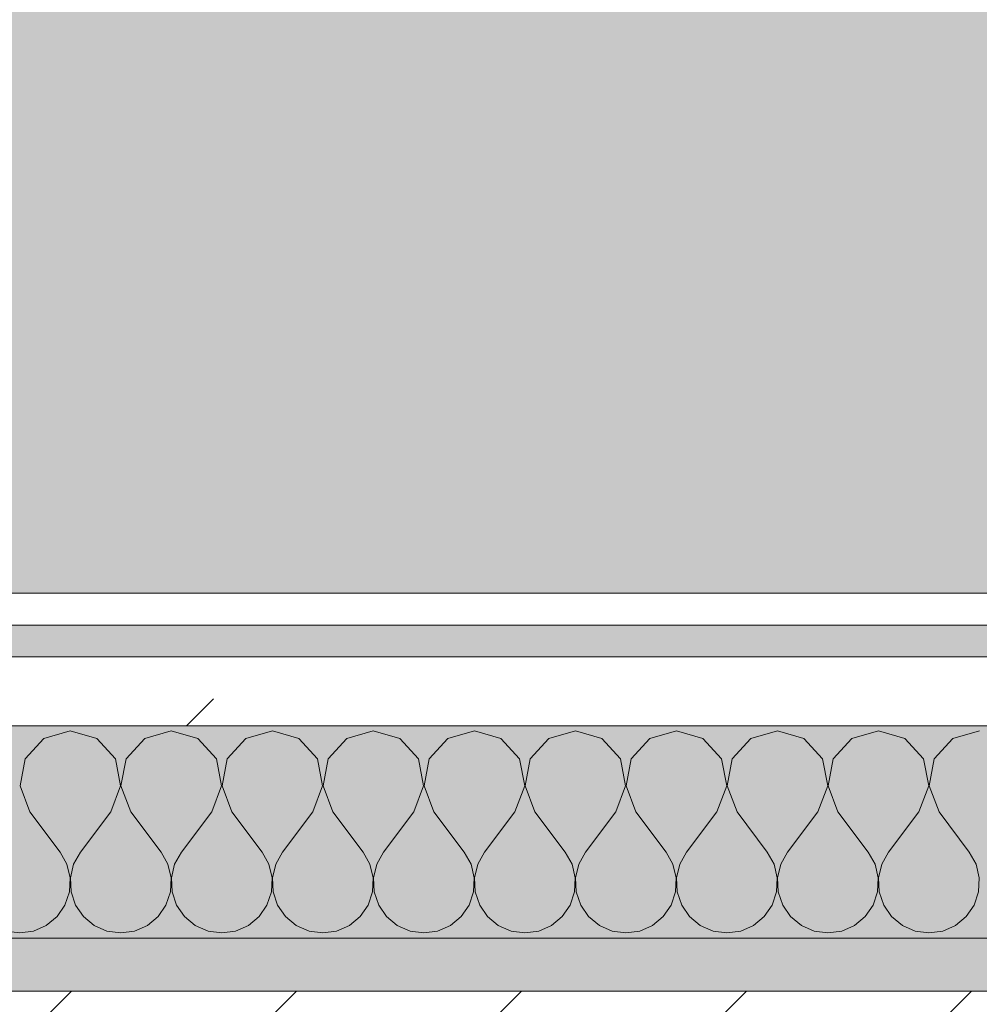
# Model space of a CAD drawing. Header units: millimetres. Extents: x -40968 to 13979, y -19284 to 4746.
# Tile 46 of 113: x -20857 to -20676, y -1206 to -1021. Entities that reach past the tile are written whole.
import ezdxf

# ---------------------------------------------------------------- set-up
doc = ezdxf.new("R2010")
doc.units = ezdxf.units.MM
doc.header["$MEASUREMENT"] = 0
doc.linetypes.add('Wipeout_Contour', pattern=[1000, 0, -1000])
for name, color, linetype in [('12_FAÇ_Façana', 7, 'Continuous'), ('Nuevo_08_E_Envans secs', 7, 'Continuous'), ('Nuevo_14_PAV_Soft Light Grey 0554', 7, 'Continuous')]:
    doc.layers.add(name, color=color, linetype=linetype)
for name, color, linetype, lineweight, true_color in [('12_FAÇ_Façana_Pluma_Nº__176', 7, 'Continuous', 15, 0x93a0c6), ('Nuevo_08_E_Envans secs_Pluma_Nº__102', 7, 'Continuous', 5, 0xcccccc), ('Nuevo_08_E_Envans secs_Pluma_Nº__171', 171, 'Continuous', 13, 0xaaaaff), ('Nuevo_08_E_Envans secs_Pluma_Nº__177', 7, 'Continuous', 15, 0xf7e046), ('Nuevo_14_PAV_Soft Light Grey 0554_Pluma_Nº__245', 7, 'Continuous', 13, 0xe8e8e8)]:
    doc.layers.add(name, color=color, linetype=linetype, lineweight=lineweight, true_color=true_color)
for name, color, linetype, lineweight in [('12_FAÇ_Façana_Pluma_Nº__2', 8, 'Continuous', 5), ('12_FAÇ_Façana_Pluma_Nº__7', 7, 'Continuous', 5), ('Nuevo_08_E_Envans secs_Pluma_Nº__1', 7, 'Continuous', 5)]:
    doc.layers.add(name, color=color, linetype=linetype, lineweight=lineweight)
pattern_1 = [(45, (0, 0), (-183.8478, 183.8478), [195, -65]), (45, (7e-14, 183.85), (-183.8478, 183.8478), [195, -65])]

# ---------------------------------------------------------------- blocks, each defined once
blk = doc.blocks.new('Forjado_1_1', base_point=(-23046.79, -1194.06))
at = {"layer": 'Nuevo_14_PAV_Soft Light Grey 0554_Pluma_Nº__245', "linetype": 'Continuous', "lineweight": 0, "true_color": 0xe8e8e8}
h = blk.add_hatch(color=254, dxfattribs=at)
h.paths.add_polyline_path([(-23046.79, -1194.06), (-1631.11, -1193.63), (-1631.11, -6938.97), (-1556.11, -6938.97), (-1556.11, -7503.98), (-1616.26, -7503.98), (-1616.05, -11935.98), (-1564.89, -11935.98), (-1564.89, -12491.98), (-2024.11, -12491.98), (-2024.11, -12338.98), (-6997.39, -12338.98), (-6997.39, -12391.98), (-3637.68, -12391.98), (-3638.94, -13690.72), (-3644.87, -17130.96), (428.17, -17130.98), (428.89, -16788.98), (778.89, -16788.98), (778.35, -17142.97), (2622.91, -17145.82), (2623.01, -17079.79), (3389.91, -17080.98), (3389.61, -17276.98), (5489.84, -17280.21), (5489.84, -17141.49), (5763.89, -17141.49), (5763.89, -16738.98), (6378.89, -16738.98), (6378.89, -12488.98), (5778.89, -12488.98), (5779.74, -11938.87), (6782.11, -11938.85), (6782.11, -9207.42), (6082.11, -9207.42), (6016.11, -7504.98), (6016.11, -9073.42), (2073.42, -9073.42), (2073.42, -5267.32), (5998.89, -5267.32), (5998.89, -1708.98), (5884.89, -967.98), (7332.11, -967.98), (7332.11, 1999.55), (-28277.4, 1999.55), (-23028.39, 1969.01)])
h.paths.add_polyline_path([(492.89, -5267.32), (1951.42, -5267.32), (1951.42, -9073.42), (492.89, -9073.42)], flags=0)
at = {"layer": 'Nuevo_14_PAV_Soft Light Grey 0554_Pluma_Nº__245', "color": 254, "linetype": 'Continuous', "lineweight": 13, "true_color": 0xe8e8e8, "flags": 128}
blk.add_lwpolyline([(-1631.11, -1193.63), (-23046.79, -1194.06), (-23028.39, 1969.01), (-28277.4, 1999.55), (7332.11, 1999.55)], dxfattribs=at)
blk = doc.blocks.new('Muro_14_1', base_point=(-24166.43, -1193.98))
at = {"layer": '12_FAÇ_Façana_Pluma_Nº__176', "linetype": 'Continuous', "lineweight": 0, "true_color": 0x495063}
blk.add_hatch(color=251, dxfattribs=at).paths.add_polyline_path([(-21518.13, -1193.97), (-21518.13, -1203.98), (-20233.93, -1203.98), (-20233.93, -1193.98)])
at = {"layer": '12_FAÇ_Façana_Pluma_Nº__2', "linetype": 'Continuous', "lineweight": 5}
h = blk.add_hatch(dxfattribs=at)
h.set_pattern_fill('Ceramic_0001', color=8, style=0, pattern_type=2)
h.set_pattern_definition([(45, (0, 0), (-21.213203, 21.213203), [])])
h.paths.add_polyline_path([(-21518.13, -1418.98), (-20233.93, -1418.98), (-20233.93, -1203.98), (-21518.13, -1203.98)])
at = {"layer": '12_FAÇ_Façana_Pluma_Nº__7', "color": 7, "linetype": 'Continuous', "lineweight": 5}
blk.add_line((-20233.93, -1203.98), (-21518.13, -1203.98), dxfattribs=at)
at = {"layer": '12_FAÇ_Façana_Pluma_Nº__7', "color": 7, "linetype": 'Continuous', "lineweight": 5, "flags": 128}
blk.add_lwpolyline([(-20233.93, -1193.98), (-21518.13, -1193.98)], dxfattribs=at)
blk = doc.blocks.new('*X235')
at = {"layer": 'Nuevo_08_E_Envans secs_Pluma_Nº__102', "color": 254, "linetype": 'Continuous', "lineweight": 5, "true_color": 0xcccccc}
for p, q in [((-20847.62, -1154.93), (-20852.63, -1156.35)), ((-20842.61, -1156.35), (-20847.62, -1154.93)), ((-20828.57, -1154.93), (-20833.58, -1156.35)), ((-20823.56, -1156.35), (-20828.57, -1154.93)), ((-20809.52, -1154.93), (-20814.53, -1156.35)), ((-20804.52, -1156.35), (-20809.52, -1154.93)), ((-20790.48, -1154.93), (-20795.48, -1156.35)), ((-20785.47, -1156.35), (-20790.48, -1154.93)), ((-20771.43, -1154.93), (-20776.44, -1156.35)), ((-20766.42, -1156.35), (-20771.43, -1154.93)), ((-20752.38, -1154.93), (-20757.39, -1156.35)), ((-20747.37, -1156.35), (-20752.38, -1154.93)), ((-20733.33, -1154.93), (-20738.34, -1156.35)), ((-20728.33, -1156.35), (-20733.33, -1154.93)), ((-20714.29, -1154.93), (-20719.29, -1156.35)), ((-20709.28, -1156.35), (-20714.29, -1154.93)), ((-20695.24, -1154.93), (-20700.25, -1156.35)), ((-20690.23, -1156.35), (-20695.24, -1154.93)), ((-20676.19, -1154.93), (-20681.2, -1156.35)), ((-20852.63, -1156.35), (-20856.14, -1160.19)), ((-20839.1, -1160.19), (-20842.61, -1156.35)), ((-20833.58, -1156.35), (-20837.09, -1160.19)), ((-20820.05, -1160.19), (-20823.56, -1156.35)), ((-20814.53, -1156.35), (-20818.04, -1160.19)), ((-20801.01, -1160.19), (-20804.52, -1156.35)), ((-20795.48, -1156.35), (-20798.99, -1160.19)), ((-20781.96, -1160.19), (-20785.47, -1156.35)), ((-20776.44, -1156.35), (-20779.95, -1160.19)), ((-20762.91, -1160.19), (-20766.42, -1156.35)), ((-20757.39, -1156.35), (-20760.9, -1160.19)), ((-20743.86, -1160.19), (-20747.37, -1156.35)), ((-20738.34, -1156.35), (-20741.85, -1160.19)), ((-20724.81, -1160.19), (-20728.33, -1156.35)), ((-20719.29, -1156.35), (-20722.8, -1160.19)), ((-20705.77, -1160.19), (-20709.28, -1156.35)), ((-20700.25, -1156.35), (-20703.76, -1160.19)), ((-20686.72, -1160.19), (-20690.23, -1156.35)), ((-20681.2, -1156.35), (-20684.71, -1160.19)), ((-20856.14, -1160.19), (-20857.1, -1165.31)), ((-20838.13, -1165.31), (-20839.1, -1160.19)), ((-20837.09, -1160.19), (-20838.06, -1165.31)), ((-20819.09, -1165.31), (-20820.05, -1160.19)), ((-20818.04, -1160.19), (-20819.01, -1165.31)), ((-20800.04, -1165.31), (-20801.01, -1160.19)), ((-20798.99, -1160.19), (-20799.96, -1165.31)), ((-20780.99, -1165.31), (-20781.96, -1160.19)), ((-20779.95, -1160.19), (-20780.91, -1165.31)), ((-20761.94, -1165.31), (-20762.91, -1160.19)), ((-20760.9, -1160.19), (-20761.87, -1165.31)), ((-20742.9, -1165.31), (-20743.86, -1160.19)), ((-20741.85, -1160.19), (-20742.82, -1165.31)), ((-20723.85, -1165.31), (-20724.81, -1160.19)), ((-20722.8, -1160.19), (-20723.77, -1165.31)), ((-20704.8, -1165.31), (-20705.77, -1160.19)), ((-20703.76, -1160.19), (-20704.72, -1165.31)), ((-20685.75, -1165.31), (-20686.72, -1160.19)), ((-20684.71, -1160.19), (-20685.68, -1165.31)), ((-20857.1, -1165.31), (-20855.24, -1170.17)), ((-20840, -1170.17), (-20838.13, -1165.31)), ((-20838.06, -1165.31), (-20836.19, -1170.17)), ((-20820.95, -1170.17), (-20819.09, -1165.31)), ((-20819.01, -1165.31), (-20817.14, -1170.17)), ((-20801.9, -1170.17), (-20800.04, -1165.31)), ((-20799.96, -1165.31), (-20798.1, -1170.17)), ((-20782.86, -1170.17), (-20780.99, -1165.31)), ((-20780.91, -1165.31), (-20779.05, -1170.17)), ((-20763.81, -1170.17), (-20761.94, -1165.31)), ((-20761.87, -1165.31), (-20760, -1170.17)), ((-20744.76, -1170.17), (-20742.9, -1165.31)), ((-20742.82, -1165.31), (-20740.95, -1170.17)), ((-20725.71, -1170.17), (-20723.85, -1165.31)), ((-20723.77, -1165.31), (-20721.9, -1170.17)), ((-20706.67, -1170.17), (-20704.8, -1165.31)), ((-20704.72, -1165.31), (-20702.86, -1170.17)), ((-20687.62, -1170.17), (-20685.75, -1165.31)), ((-20685.68, -1165.31), (-20683.81, -1170.17)), ((-20855.24, -1170.17), (-20849.52, -1177.79)), ((-20840, -1170.17), (-20845.71, -1177.79)), ((-20836.19, -1170.17), (-20830.48, -1177.79)), ((-20820.95, -1170.17), (-20826.67, -1177.79)), ((-20817.14, -1170.17), (-20811.43, -1177.79)), ((-20801.9, -1170.17), (-20807.62, -1177.79)), ((-20798.1, -1170.17), (-20792.38, -1177.79)), ((-20782.86, -1170.17), (-20788.57, -1177.79)), ((-20779.05, -1170.17), (-20773.33, -1177.79)), ((-20763.81, -1170.17), (-20769.52, -1177.79)), ((-20760, -1170.17), (-20754.29, -1177.79)), ((-20744.76, -1170.17), (-20750.48, -1177.79)), ((-20740.95, -1170.17), (-20735.24, -1177.79)), ((-20725.71, -1170.17), (-20731.43, -1177.79)), ((-20721.9, -1170.17), (-20716.19, -1177.79)), ((-20706.67, -1170.17), (-20712.38, -1177.79)), ((-20702.86, -1170.17), (-20697.14, -1177.79)), ((-20687.62, -1170.17), (-20693.33, -1177.79)), ((-20683.81, -1170.17), (-20678.1, -1177.79)), ((-20848.25, -1180.08), (-20849.52, -1177.79)), ((-20845.71, -1177.79), (-20846.99, -1180.08)), ((-20829.2, -1180.08), (-20830.48, -1177.79)), ((-20826.67, -1177.79), (-20827.94, -1180.08)), ((-20810.16, -1180.08), (-20811.43, -1177.79)), ((-20807.62, -1177.79), (-20808.89, -1180.08)), ((-20791.11, -1180.08), (-20792.38, -1177.79)), ((-20788.57, -1177.79), (-20789.84, -1180.08)), ((-20772.06, -1180.08), (-20773.33, -1177.79)), ((-20769.52, -1177.79), (-20770.8, -1180.08)), ((-20753.01, -1180.08), (-20754.29, -1177.79)), ((-20750.48, -1177.79), (-20751.75, -1180.08)), ((-20733.97, -1180.08), (-20735.24, -1177.79)), ((-20731.43, -1177.79), (-20732.7, -1180.08)), ((-20714.92, -1180.08), (-20716.19, -1177.79)), ((-20712.38, -1177.79), (-20713.65, -1180.08)), ((-20695.87, -1180.08), (-20697.14, -1177.79)), ((-20693.33, -1177.79), (-20694.6, -1180.08)), ((-20676.82, -1180.08), (-20678.1, -1177.79)), ((-20847.66, -1182.64), (-20848.25, -1180.08)), ((-20846.99, -1180.08), (-20847.58, -1182.64)), ((-20828.61, -1182.64), (-20829.2, -1180.08)), ((-20827.94, -1180.08), (-20828.53, -1182.64)), ((-20809.56, -1182.64), (-20810.16, -1180.08)), ((-20808.89, -1180.08), (-20809.49, -1182.64)), ((-20790.51, -1182.64), (-20791.11, -1180.08)), ((-20789.84, -1180.08), (-20790.44, -1182.64)), ((-20771.47, -1182.64), (-20772.06, -1180.08)), ((-20770.8, -1180.08), (-20771.39, -1182.64)), ((-20752.42, -1182.64), (-20753.01, -1180.08)), ((-20751.75, -1180.08), (-20752.34, -1182.64)), ((-20733.37, -1182.64), (-20733.97, -1180.08)), ((-20732.7, -1180.08), (-20733.29, -1182.64)), ((-20714.32, -1182.64), (-20714.92, -1180.08)), ((-20713.65, -1180.08), (-20714.25, -1182.64)), ((-20695.28, -1182.64), (-20695.87, -1180.08)), ((-20694.6, -1180.08), (-20695.2, -1182.64)), ((-20676.23, -1182.64), (-20676.82, -1180.08)), ((-20847.78, -1185.27), (-20847.66, -1182.64)), ((-20847.58, -1182.64), (-20847.45, -1185.27)), ((-20828.74, -1185.27), (-20828.61, -1182.64)), ((-20828.53, -1182.64), (-20828.41, -1185.27)), ((-20809.69, -1185.27), (-20809.56, -1182.64)), ((-20809.49, -1182.64), (-20809.36, -1185.27)), ((-20790.64, -1185.27), (-20790.51, -1182.64)), ((-20790.44, -1182.64), (-20790.31, -1185.27)), ((-20771.59, -1185.27), (-20771.47, -1182.64)), ((-20771.39, -1182.64), (-20771.26, -1185.27)), ((-20752.55, -1185.27), (-20752.42, -1182.64)), ((-20752.34, -1182.64), (-20752.22, -1185.27)), ((-20733.5, -1185.27), (-20733.37, -1182.64)), ((-20733.29, -1182.64), (-20733.17, -1185.27)), ((-20714.45, -1185.27), (-20714.32, -1182.64)), ((-20714.25, -1182.64), (-20714.12, -1185.27)), ((-20695.4, -1185.27), (-20695.28, -1182.64)), ((-20695.2, -1182.64), (-20695.07, -1185.27)), ((-20676.36, -1185.27), (-20676.23, -1182.64)), ((-20848.62, -1187.76), (-20847.78, -1185.27)), ((-20847.45, -1185.27), (-20846.61, -1187.76)), ((-20829.58, -1187.76), (-20828.74, -1185.27)), ((-20828.41, -1185.27), (-20827.57, -1187.76)), ((-20810.53, -1187.76), (-20809.69, -1185.27)), ((-20809.36, -1185.27), (-20808.52, -1187.76)), ((-20791.48, -1187.76), (-20790.64, -1185.27)), ((-20790.31, -1185.27), (-20789.47, -1187.76)), ((-20772.43, -1187.76), (-20771.59, -1185.27)), ((-20771.26, -1185.27), (-20770.42, -1187.76)), ((-20753.39, -1187.76), (-20752.55, -1185.27)), ((-20752.22, -1185.27), (-20751.38, -1187.76)), ((-20734.34, -1187.76), (-20733.5, -1185.27)), ((-20733.17, -1185.27), (-20732.33, -1187.76)), ((-20715.29, -1187.76), (-20714.45, -1185.27)), ((-20714.12, -1185.27), (-20713.28, -1187.76)), ((-20696.24, -1187.76), (-20695.4, -1185.27)), ((-20695.07, -1185.27), (-20694.23, -1187.76)), ((-20677.2, -1187.76), (-20676.36, -1185.27)), ((-20850.11, -1189.92), (-20848.62, -1187.76)), ((-20846.61, -1187.76), (-20845.13, -1189.92)), ((-20831.06, -1189.92), (-20829.58, -1187.76)), ((-20827.57, -1187.76), (-20826.08, -1189.92)), ((-20812.02, -1189.92), (-20810.53, -1187.76)), ((-20808.52, -1187.76), (-20807.03, -1189.92)), ((-20792.97, -1189.92), (-20791.48, -1187.76)), ((-20789.47, -1187.76), (-20787.98, -1189.92)), ((-20773.92, -1189.92), (-20772.43, -1187.76)), ((-20770.42, -1187.76), (-20768.94, -1189.92)), ((-20754.87, -1189.92), (-20753.39, -1187.76)), ((-20751.38, -1187.76), (-20749.89, -1189.92)), ((-20735.83, -1189.92), (-20734.34, -1187.76)), ((-20732.33, -1187.76), (-20730.84, -1189.92)), ((-20716.78, -1189.92), (-20715.29, -1187.76)), ((-20713.28, -1187.76), (-20711.79, -1189.92)), ((-20697.73, -1189.92), (-20696.24, -1187.76)), ((-20694.23, -1187.76), (-20692.74, -1189.92)), ((-20678.68, -1189.92), (-20677.2, -1187.76)), ((-20852.14, -1191.6), (-20850.11, -1189.92)), ((-20845.13, -1189.92), (-20843.1, -1191.6)), ((-20833.09, -1191.6), (-20831.06, -1189.92)), ((-20826.08, -1189.92), (-20824.05, -1191.6)), ((-20814.04, -1191.6), (-20812.02, -1189.92)), ((-20807.03, -1189.92), (-20805.01, -1191.6)), ((-20794.99, -1191.6), (-20792.97, -1189.92)), ((-20787.98, -1189.92), (-20785.96, -1191.6)), ((-20775.95, -1191.6), (-20773.92, -1189.92)), ((-20768.94, -1189.92), (-20766.91, -1191.6)), ((-20756.9, -1191.6), (-20754.87, -1189.92)), ((-20749.89, -1189.92), (-20747.86, -1191.6)), ((-20737.85, -1191.6), (-20735.83, -1189.92)), ((-20730.84, -1189.92), (-20728.82, -1191.6)), ((-20718.8, -1191.6), (-20716.78, -1189.92)), ((-20711.79, -1189.92), (-20709.77, -1191.6)), ((-20699.75, -1191.6), (-20697.73, -1189.92)), ((-20692.74, -1189.92), (-20690.72, -1191.6)), ((-20680.71, -1191.6), (-20678.68, -1189.92)), ((-20859.75, -1192.66), (-20857.14, -1193.02)), ((-20857.14, -1193.02), (-20854.54, -1192.66)), ((-20854.54, -1192.66), (-20852.14, -1191.6)), ((-20843.1, -1191.6), (-20840.7, -1192.66)), ((-20840.7, -1192.66), (-20838.1, -1193.02)), ((-20838.1, -1193.02), (-20835.49, -1192.66)), ((-20835.49, -1192.66), (-20833.09, -1191.6)), ((-20824.05, -1191.6), (-20821.65, -1192.66)), ((-20821.65, -1192.66), (-20819.05, -1193.02)), ((-20819.05, -1193.02), (-20816.45, -1192.66)), ((-20816.45, -1192.66), (-20814.04, -1191.6)), ((-20805.01, -1191.6), (-20802.6, -1192.66)), ((-20802.6, -1192.66), (-20800, -1193.02)), ((-20800, -1193.02), (-20797.4, -1192.66)), ((-20797.4, -1192.66), (-20794.99, -1191.6)), ((-20785.96, -1191.6), (-20783.55, -1192.66)), ((-20783.55, -1192.66), (-20780.95, -1193.02)), ((-20780.95, -1193.02), (-20778.35, -1192.66)), ((-20778.35, -1192.66), (-20775.95, -1191.6)), ((-20766.91, -1191.6), (-20764.51, -1192.66)), ((-20764.51, -1192.66), (-20761.9, -1193.02)), ((-20761.9, -1193.02), (-20759.3, -1192.66)), ((-20759.3, -1192.66), (-20756.9, -1191.6)), ((-20747.86, -1191.6), (-20745.46, -1192.66)), ((-20745.46, -1192.66), (-20742.86, -1193.02)), ((-20742.86, -1193.02), (-20740.25, -1192.66)), ((-20740.25, -1192.66), (-20737.85, -1191.6)), ((-20728.82, -1191.6), (-20726.41, -1192.66)), ((-20726.41, -1192.66), (-20723.81, -1193.02)), ((-20723.81, -1193.02), (-20721.21, -1192.66)), ((-20721.21, -1192.66), (-20718.8, -1191.6)), ((-20709.77, -1191.6), (-20707.36, -1192.66)), ((-20707.36, -1192.66), (-20704.76, -1193.02)), ((-20704.76, -1193.02), (-20702.16, -1192.66)), ((-20702.16, -1192.66), (-20699.75, -1191.6)), ((-20690.72, -1191.6), (-20688.32, -1192.66)), ((-20688.32, -1192.66), (-20685.71, -1193.02)), ((-20685.71, -1193.02), (-20683.11, -1192.66)), ((-20683.11, -1192.66), (-20680.71, -1191.6))]:
    blk.add_line(p, q, dxfattribs=at)
blk = doc.blocks.new('Muro_90_1', base_point=(-20233.93, -1193.98))
at = {"layer": 'Nuevo_08_E_Envans secs_Pluma_Nº__1', "color": 7, "linetype": 'Continuous', "lineweight": 5, "flags": 128}
blk.add_lwpolyline([(-21518.13, -1193.98), (-20233.93, -1193.98)], dxfattribs=at)
at = {"layer": 'Nuevo_08_E_Envans secs', "color": 7, "lineweight": 20}
blk.add_blockref('*X235', (0, 0), dxfattribs=at)
at = {"color": 254, "linetype": 'Wipeout_Contour', "lineweight": 0, "ltscale": 86513.737601}
blk.add_wipeout([(-20233.93, -1128.98), (-22963.42, -1128.98), (-22963.42, -1134.98), (-20233.93, -1134.98)], dxfattribs=at).dxf.layer = 'Nuevo_08_E_Envans secs'
at = {"color": 254, "linetype": 'Wipeout_Contour', "lineweight": 0, "ltscale": 86517.020667}
blk.add_wipeout([(-20233.93, -1140.98), (-22963.42, -1140.98), (-22963.42, -1153.98), (-20233.93, -1153.98)], dxfattribs=at).dxf.layer = 'Nuevo_08_E_Envans secs'
at = {"layer": 'Nuevo_08_E_Envans secs_Pluma_Nº__171', "linetype": 'Continuous', "lineweight": 13, "true_color": 0xaaaaff}
h = blk.add_hatch(dxfattribs=at)
h.set_pattern_fill('Panellat_HPL_0001', color=161, style=0, pattern_type=2)
h.set_pattern_definition(pattern_1)
h.paths.add_polyline_path([(-20233.93, -1128.98), (-22963.42, -1128.98), (-22963.42, -1134.98), (-20233.93, -1134.98)])
at = {"layer": 'Nuevo_08_E_Envans secs_Pluma_Nº__177', "linetype": 'Continuous', "lineweight": 15, "true_color": 0xf7e046}
h = blk.add_hatch(dxfattribs=at)
h.set_pattern_fill('Panellat_HPL_0001', color=53, style=0, pattern_type=2)
h.set_pattern_definition(pattern_1)
h.paths.add_polyline_path([(-20233.93, -1140.98), (-22963.42, -1140.98), (-22963.42, -1153.98), (-20233.93, -1153.98)])
at = {"layer": 'Nuevo_08_E_Envans secs_Pluma_Nº__1', "color": 7, "linetype": 'Continuous', "lineweight": 5}
for p, q in [((-20233.93, -1134.98), (-22963.42, -1134.98)), ((-20233.93, -1140.98), (-22963.42, -1140.98)), ((-20233.93, -1153.98), (-22963.42, -1153.98))]:
    blk.add_line(p, q, dxfattribs=at)
at = {"layer": 'Nuevo_08_E_Envans secs_Pluma_Nº__1', "color": 7, "linetype": 'Continuous', "lineweight": 5, "flags": 128}
blk.add_lwpolyline([(-20233.93, -1128.98), (-22963.42, -1128.98)], dxfattribs=at)
blk = doc.blocks.new('*X485')
at = {"layer": 'Nuevo_08_E_Envans secs_Pluma_Nº__102', "color": 254, "linetype": 'Continuous', "lineweight": 5, "true_color": 0xcccccc}
for p, q in [((-20847.62, -1154.93), (-20852.63, -1156.35)), ((-20842.61, -1156.35), (-20847.62, -1154.93)), ((-20828.57, -1154.93), (-20833.58, -1156.35)), ((-20823.56, -1156.35), (-20828.57, -1154.93)), ((-20809.52, -1154.93), (-20814.53, -1156.35)), ((-20804.52, -1156.35), (-20809.52, -1154.93)), ((-20790.48, -1154.93), (-20795.48, -1156.35)), ((-20785.47, -1156.35), (-20790.48, -1154.93)), ((-20771.43, -1154.93), (-20776.44, -1156.35)), ((-20766.42, -1156.35), (-20771.43, -1154.93)), ((-20752.38, -1154.93), (-20757.39, -1156.35)), ((-20747.37, -1156.35), (-20752.38, -1154.93)), ((-20733.33, -1154.93), (-20738.34, -1156.35)), ((-20728.33, -1156.35), (-20733.33, -1154.93)), ((-20714.29, -1154.93), (-20719.29, -1156.35)), ((-20709.28, -1156.35), (-20714.29, -1154.93)), ((-20695.24, -1154.93), (-20700.25, -1156.35)), ((-20690.23, -1156.35), (-20695.24, -1154.93)), ((-20676.19, -1154.93), (-20681.2, -1156.35)), ((-20852.63, -1156.35), (-20856.14, -1160.19)), ((-20839.1, -1160.19), (-20842.61, -1156.35)), ((-20833.58, -1156.35), (-20837.09, -1160.19)), ((-20820.05, -1160.19), (-20823.56, -1156.35)), ((-20814.53, -1156.35), (-20818.04, -1160.19)), ((-20801.01, -1160.19), (-20804.52, -1156.35)), ((-20795.48, -1156.35), (-20798.99, -1160.19)), ((-20781.96, -1160.19), (-20785.47, -1156.35)), ((-20776.44, -1156.35), (-20779.95, -1160.19)), ((-20762.91, -1160.19), (-20766.42, -1156.35)), ((-20757.39, -1156.35), (-20760.9, -1160.19)), ((-20743.86, -1160.19), (-20747.37, -1156.35)), ((-20738.34, -1156.35), (-20741.85, -1160.19)), ((-20724.81, -1160.19), (-20728.33, -1156.35)), ((-20719.29, -1156.35), (-20722.8, -1160.19)), ((-20705.77, -1160.19), (-20709.28, -1156.35)), ((-20700.25, -1156.35), (-20703.76, -1160.19)), ((-20686.72, -1160.19), (-20690.23, -1156.35)), ((-20681.2, -1156.35), (-20684.71, -1160.19)), ((-20856.14, -1160.19), (-20857.1, -1165.31)), ((-20838.13, -1165.31), (-20839.1, -1160.19)), ((-20837.09, -1160.19), (-20838.06, -1165.31)), ((-20819.09, -1165.31), (-20820.05, -1160.19)), ((-20818.04, -1160.19), (-20819.01, -1165.31)), ((-20800.04, -1165.31), (-20801.01, -1160.19)), ((-20798.99, -1160.19), (-20799.96, -1165.31)), ((-20780.99, -1165.31), (-20781.96, -1160.19)), ((-20779.95, -1160.19), (-20780.91, -1165.31)), ((-20761.94, -1165.31), (-20762.91, -1160.19)), ((-20760.9, -1160.19), (-20761.87, -1165.31)), ((-20742.9, -1165.31), (-20743.86, -1160.19)), ((-20741.85, -1160.19), (-20742.82, -1165.31)), ((-20723.85, -1165.31), (-20724.81, -1160.19)), ((-20722.8, -1160.19), (-20723.77, -1165.31)), ((-20704.8, -1165.31), (-20705.77, -1160.19)), ((-20703.76, -1160.19), (-20704.72, -1165.31)), ((-20685.75, -1165.31), (-20686.72, -1160.19)), ((-20684.71, -1160.19), (-20685.68, -1165.31)), ((-20857.1, -1165.31), (-20855.24, -1170.17)), ((-20840, -1170.17), (-20838.13, -1165.31)), ((-20838.06, -1165.31), (-20836.19, -1170.17)), ((-20820.95, -1170.17), (-20819.09, -1165.31)), ((-20819.01, -1165.31), (-20817.14, -1170.17)), ((-20801.9, -1170.17), (-20800.04, -1165.31)), ((-20799.96, -1165.31), (-20798.1, -1170.17)), ((-20782.86, -1170.17), (-20780.99, -1165.31)), ((-20780.91, -1165.31), (-20779.05, -1170.17)), ((-20763.81, -1170.17), (-20761.94, -1165.31)), ((-20761.87, -1165.31), (-20760, -1170.17)), ((-20744.76, -1170.17), (-20742.9, -1165.31)), ((-20742.82, -1165.31), (-20740.95, -1170.17)), ((-20725.71, -1170.17), (-20723.85, -1165.31)), ((-20723.77, -1165.31), (-20721.9, -1170.17)), ((-20706.67, -1170.17), (-20704.8, -1165.31)), ((-20704.72, -1165.31), (-20702.86, -1170.17)), ((-20687.62, -1170.17), (-20685.75, -1165.31)), ((-20685.68, -1165.31), (-20683.81, -1170.17)), ((-20855.24, -1170.17), (-20849.52, -1177.79)), ((-20840, -1170.17), (-20845.71, -1177.79)), ((-20836.19, -1170.17), (-20830.48, -1177.79)), ((-20820.95, -1170.17), (-20826.67, -1177.79)), ((-20817.14, -1170.17), (-20811.43, -1177.79)), ((-20801.9, -1170.17), (-20807.62, -1177.79)), ((-20798.1, -1170.17), (-20792.38, -1177.79)), ((-20782.86, -1170.17), (-20788.57, -1177.79)), ((-20779.05, -1170.17), (-20773.33, -1177.79)), ((-20763.81, -1170.17), (-20769.52, -1177.79)), ((-20760, -1170.17), (-20754.29, -1177.79)), ((-20744.76, -1170.17), (-20750.48, -1177.79)), ((-20740.95, -1170.17), (-20735.24, -1177.79)), ((-20725.71, -1170.17), (-20731.43, -1177.79)), ((-20721.9, -1170.17), (-20716.19, -1177.79)), ((-20706.67, -1170.17), (-20712.38, -1177.79)), ((-20702.86, -1170.17), (-20697.14, -1177.79)), ((-20687.62, -1170.17), (-20693.33, -1177.79)), ((-20683.81, -1170.17), (-20678.1, -1177.79)), ((-20848.25, -1180.08), (-20849.52, -1177.79)), ((-20845.71, -1177.79), (-20846.99, -1180.08)), ((-20829.2, -1180.08), (-20830.48, -1177.79)), ((-20826.67, -1177.79), (-20827.94, -1180.08)), ((-20810.16, -1180.08), (-20811.43, -1177.79)), ((-20807.62, -1177.79), (-20808.89, -1180.08)), ((-20791.11, -1180.08), (-20792.38, -1177.79)), ((-20788.57, -1177.79), (-20789.84, -1180.08)), ((-20772.06, -1180.08), (-20773.33, -1177.79)), ((-20769.52, -1177.79), (-20770.8, -1180.08)), ((-20753.01, -1180.08), (-20754.29, -1177.79)), ((-20750.48, -1177.79), (-20751.75, -1180.08)), ((-20733.97, -1180.08), (-20735.24, -1177.79)), ((-20731.43, -1177.79), (-20732.7, -1180.08)), ((-20714.92, -1180.08), (-20716.19, -1177.79)), ((-20712.38, -1177.79), (-20713.65, -1180.08)), ((-20695.87, -1180.08), (-20697.14, -1177.79)), ((-20693.33, -1177.79), (-20694.6, -1180.08)), ((-20676.82, -1180.08), (-20678.1, -1177.79)), ((-20847.66, -1182.64), (-20848.25, -1180.08)), ((-20846.99, -1180.08), (-20847.58, -1182.64)), ((-20828.61, -1182.64), (-20829.2, -1180.08)), ((-20827.94, -1180.08), (-20828.53, -1182.64)), ((-20809.56, -1182.64), (-20810.16, -1180.08)), ((-20808.89, -1180.08), (-20809.49, -1182.64)), ((-20790.51, -1182.64), (-20791.11, -1180.08)), ((-20789.84, -1180.08), (-20790.44, -1182.64)), ((-20771.47, -1182.64), (-20772.06, -1180.08)), ((-20770.8, -1180.08), (-20771.39, -1182.64)), ((-20752.42, -1182.64), (-20753.01, -1180.08)), ((-20751.75, -1180.08), (-20752.34, -1182.64)), ((-20733.37, -1182.64), (-20733.97, -1180.08)), ((-20732.7, -1180.08), (-20733.29, -1182.64)), ((-20714.32, -1182.64), (-20714.92, -1180.08)), ((-20713.65, -1180.08), (-20714.25, -1182.64)), ((-20695.28, -1182.64), (-20695.87, -1180.08)), ((-20694.6, -1180.08), (-20695.2, -1182.64)), ((-20676.23, -1182.64), (-20676.82, -1180.08)), ((-20847.78, -1185.27), (-20847.66, -1182.64)), ((-20847.58, -1182.64), (-20847.45, -1185.27)), ((-20828.74, -1185.27), (-20828.61, -1182.64)), ((-20828.53, -1182.64), (-20828.41, -1185.27)), ((-20809.69, -1185.27), (-20809.56, -1182.64)), ((-20809.49, -1182.64), (-20809.36, -1185.27)), ((-20790.64, -1185.27), (-20790.51, -1182.64)), ((-20790.44, -1182.64), (-20790.31, -1185.27)), ((-20771.59, -1185.27), (-20771.47, -1182.64)), ((-20771.39, -1182.64), (-20771.26, -1185.27)), ((-20752.55, -1185.27), (-20752.42, -1182.64)), ((-20752.34, -1182.64), (-20752.22, -1185.27)), ((-20733.5, -1185.27), (-20733.37, -1182.64)), ((-20733.29, -1182.64), (-20733.17, -1185.27)), ((-20714.45, -1185.27), (-20714.32, -1182.64)), ((-20714.25, -1182.64), (-20714.12, -1185.27)), ((-20695.4, -1185.27), (-20695.28, -1182.64)), ((-20695.2, -1182.64), (-20695.07, -1185.27)), ((-20676.36, -1185.27), (-20676.23, -1182.64)), ((-20848.62, -1187.76), (-20847.78, -1185.27)), ((-20847.45, -1185.27), (-20846.61, -1187.76)), ((-20829.58, -1187.76), (-20828.74, -1185.27)), ((-20828.41, -1185.27), (-20827.57, -1187.76)), ((-20810.53, -1187.76), (-20809.69, -1185.27)), ((-20809.36, -1185.27), (-20808.52, -1187.76)), ((-20791.48, -1187.76), (-20790.64, -1185.27)), ((-20790.31, -1185.27), (-20789.47, -1187.76)), ((-20772.43, -1187.76), (-20771.59, -1185.27)), ((-20771.26, -1185.27), (-20770.42, -1187.76)), ((-20753.39, -1187.76), (-20752.55, -1185.27)), ((-20752.22, -1185.27), (-20751.38, -1187.76)), ((-20734.34, -1187.76), (-20733.5, -1185.27)), ((-20733.17, -1185.27), (-20732.33, -1187.76)), ((-20715.29, -1187.76), (-20714.45, -1185.27)), ((-20714.12, -1185.27), (-20713.28, -1187.76)), ((-20696.24, -1187.76), (-20695.4, -1185.27)), ((-20695.07, -1185.27), (-20694.23, -1187.76)), ((-20677.2, -1187.76), (-20676.36, -1185.27)), ((-20850.11, -1189.92), (-20848.62, -1187.76)), ((-20846.61, -1187.76), (-20845.13, -1189.92)), ((-20831.06, -1189.92), (-20829.58, -1187.76)), ((-20827.57, -1187.76), (-20826.08, -1189.92)), ((-20812.02, -1189.92), (-20810.53, -1187.76)), ((-20808.52, -1187.76), (-20807.03, -1189.92)), ((-20792.97, -1189.92), (-20791.48, -1187.76)), ((-20789.47, -1187.76), (-20787.98, -1189.92)), ((-20773.92, -1189.92), (-20772.43, -1187.76)), ((-20770.42, -1187.76), (-20768.94, -1189.92)), ((-20754.87, -1189.92), (-20753.39, -1187.76)), ((-20751.38, -1187.76), (-20749.89, -1189.92)), ((-20735.83, -1189.92), (-20734.34, -1187.76)), ((-20732.33, -1187.76), (-20730.84, -1189.92)), ((-20716.78, -1189.92), (-20715.29, -1187.76)), ((-20713.28, -1187.76), (-20711.79, -1189.92)), ((-20697.73, -1189.92), (-20696.24, -1187.76)), ((-20694.23, -1187.76), (-20692.74, -1189.92)), ((-20678.68, -1189.92), (-20677.2, -1187.76)), ((-20852.14, -1191.6), (-20850.11, -1189.92)), ((-20845.13, -1189.92), (-20843.1, -1191.6)), ((-20833.09, -1191.6), (-20831.06, -1189.92)), ((-20826.08, -1189.92), (-20824.05, -1191.6)), ((-20814.04, -1191.6), (-20812.02, -1189.92)), ((-20807.03, -1189.92), (-20805.01, -1191.6)), ((-20794.99, -1191.6), (-20792.97, -1189.92)), ((-20787.98, -1189.92), (-20785.96, -1191.6)), ((-20775.95, -1191.6), (-20773.92, -1189.92)), ((-20768.94, -1189.92), (-20766.91, -1191.6)), ((-20756.9, -1191.6), (-20754.87, -1189.92)), ((-20749.89, -1189.92), (-20747.86, -1191.6)), ((-20737.85, -1191.6), (-20735.83, -1189.92)), ((-20730.84, -1189.92), (-20728.82, -1191.6)), ((-20718.8, -1191.6), (-20716.78, -1189.92)), ((-20711.79, -1189.92), (-20709.77, -1191.6)), ((-20699.75, -1191.6), (-20697.73, -1189.92)), ((-20692.74, -1189.92), (-20690.72, -1191.6)), ((-20680.71, -1191.6), (-20678.68, -1189.92)), ((-20859.75, -1192.66), (-20857.14, -1193.02)), ((-20857.14, -1193.02), (-20854.54, -1192.66)), ((-20854.54, -1192.66), (-20852.14, -1191.6)), ((-20843.1, -1191.6), (-20840.7, -1192.66)), ((-20840.7, -1192.66), (-20838.1, -1193.02)), ((-20838.1, -1193.02), (-20835.49, -1192.66)), ((-20835.49, -1192.66), (-20833.09, -1191.6)), ((-20824.05, -1191.6), (-20821.65, -1192.66)), ((-20821.65, -1192.66), (-20819.05, -1193.02)), ((-20819.05, -1193.02), (-20816.45, -1192.66)), ((-20816.45, -1192.66), (-20814.04, -1191.6)), ((-20805.01, -1191.6), (-20802.6, -1192.66)), ((-20802.6, -1192.66), (-20800, -1193.02)), ((-20800, -1193.02), (-20797.4, -1192.66)), ((-20797.4, -1192.66), (-20794.99, -1191.6)), ((-20785.96, -1191.6), (-20783.55, -1192.66)), ((-20783.55, -1192.66), (-20780.95, -1193.02)), ((-20780.95, -1193.02), (-20778.35, -1192.66)), ((-20778.35, -1192.66), (-20775.95, -1191.6)), ((-20766.91, -1191.6), (-20764.51, -1192.66)), ((-20764.51, -1192.66), (-20761.9, -1193.02)), ((-20761.9, -1193.02), (-20759.3, -1192.66)), ((-20759.3, -1192.66), (-20756.9, -1191.6)), ((-20747.86, -1191.6), (-20745.46, -1192.66)), ((-20745.46, -1192.66), (-20742.86, -1193.02)), ((-20742.86, -1193.02), (-20740.25, -1192.66)), ((-20740.25, -1192.66), (-20737.85, -1191.6)), ((-20728.82, -1191.6), (-20726.41, -1192.66)), ((-20726.41, -1192.66), (-20723.81, -1193.02)), ((-20723.81, -1193.02), (-20721.21, -1192.66)), ((-20721.21, -1192.66), (-20718.8, -1191.6)), ((-20709.77, -1191.6), (-20707.36, -1192.66)), ((-20707.36, -1192.66), (-20704.76, -1193.02)), ((-20704.76, -1193.02), (-20702.16, -1192.66)), ((-20702.16, -1192.66), (-20699.75, -1191.6)), ((-20690.72, -1191.6), (-20688.32, -1192.66)), ((-20688.32, -1192.66), (-20685.71, -1193.02)), ((-20685.71, -1193.02), (-20683.11, -1192.66)), ((-20683.11, -1192.66), (-20680.71, -1191.6))]:
    blk.add_line(p, q, dxfattribs=at)
blk = doc.blocks.new('Muro_148_1', base_point=(-24166.43, -1128.98))
at = {"layer": 'Nuevo_08_E_Envans secs_Pluma_Nº__1', "color": 7, "linetype": 'Continuous', "lineweight": 5, "flags": 128}
blk.add_lwpolyline([(-21518.13, -1193.98), (-20233.93, -1193.98)], dxfattribs=at)
at = {"layer": 'Nuevo_08_E_Envans secs', "color": 7, "lineweight": 20}
blk.add_blockref('*X485', (0, 0), dxfattribs=at)
at = {"color": 254, "linetype": 'Wipeout_Contour', "lineweight": 0, "ltscale": 86513.737601}
blk.add_wipeout([(-22963.42, -1134.98), (-20233.93, -1134.98), (-20233.93, -1128.98), (-22963.42, -1128.98)], dxfattribs=at).dxf.layer = 'Nuevo_08_E_Envans secs'
at = {"color": 254, "linetype": 'Wipeout_Contour', "lineweight": 0, "ltscale": 86540.990748}
blk.add_wipeout([(-22975.42, -1153.98), (-20233.93, -1153.98), (-20233.93, -1140.98), (-22975.42, -1140.98)], dxfattribs=at).dxf.layer = 'Nuevo_08_E_Envans secs'
at = {"layer": 'Nuevo_08_E_Envans secs_Pluma_Nº__171', "linetype": 'Continuous', "lineweight": 13, "true_color": 0xaaaaff}
h = blk.add_hatch(dxfattribs=at)
h.set_pattern_fill('Panellat_HPL_0001', color=161, style=0, pattern_type=2)
h.set_pattern_definition(pattern_1)
h.paths.add_polyline_path([(-22963.42, -1134.98), (-20233.93, -1134.98), (-20233.93, -1128.98), (-22963.42, -1128.98)])
at = {"layer": 'Nuevo_08_E_Envans secs_Pluma_Nº__177', "linetype": 'Continuous', "lineweight": 15, "true_color": 0xf7e046}
h = blk.add_hatch(dxfattribs=at)
h.set_pattern_fill('Panellat_HPL_0001', color=53, style=0, pattern_type=2)
h.set_pattern_definition(pattern_1)
h.paths.add_polyline_path([(-22975.42, -1153.98), (-20233.93, -1153.98), (-20233.93, -1140.98), (-22975.42, -1140.98)])
at = {"layer": 'Nuevo_08_E_Envans secs_Pluma_Nº__1', "color": 7, "linetype": 'Continuous', "lineweight": 5}
for p, q in [((-20233.93, -1134.98), (-22969.42, -1134.98)), ((-20233.93, -1140.98), (-22975.42, -1140.98)), ((-20233.93, -1153.98), (-22988.42, -1153.98))]:
    blk.add_line(p, q, dxfattribs=at)
at = {"layer": 'Nuevo_08_E_Envans secs_Pluma_Nº__1', "color": 7, "linetype": 'Continuous', "lineweight": 5, "flags": 128}
blk.add_lwpolyline([(-20233.93, -1128.98), (-22963.42, -1128.98)], dxfattribs=at)

msp = doc.modelspace()

# ---------------------------------------------------------------- block references
at = {"layer": '12_FAÇ_Façana', "color": 7, "lineweight": 20}
msp.add_blockref('Muro_14_1', (-24166.43, -1193.98), dxfattribs=at)
at = {"layer": 'Nuevo_14_PAV_Soft Light Grey 0554', "color": 254, "linetype": 'Continuous', "lineweight": 13, "true_color": 0xe8e8e8}
msp.add_blockref('Forjado_1_1', (-23046.79, -1194.06), dxfattribs=at)

# ---------------------------------------------------------------- next in the draw order: block references
at = {"layer": 'Nuevo_08_E_Envans secs', "color": 7, "lineweight": 20}
msp.add_blockref('Muro_90_1', (-20233.93, -1193.98), dxfattribs=at)

# ---------------------------------------------------------------- next in the draw order: block references
msp.add_blockref('Muro_148_1', (-24166.43, -1128.98), dxfattribs=at)

doc.saveas('drawing.dxf')
